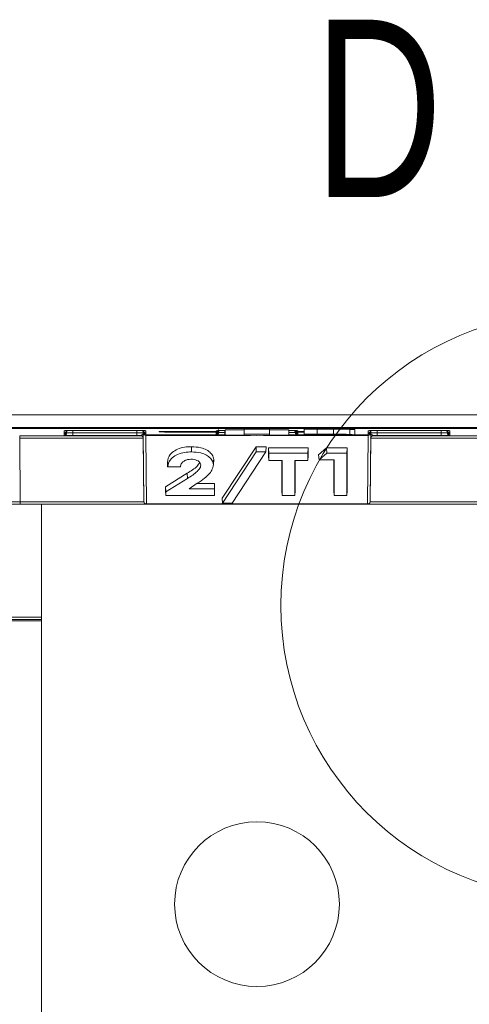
# Model space of a CAD drawing. Header units: millimetres. Extents: x 0 to 2100, y 0 to 1485.
# Tile 32 of 118: x 333 to 378, y 716 to 813. Entities that reach past the tile are written whole.
import ezdxf

# ---------------------------------------------------------------- set-up
doc = ezdxf.new("R2010")
doc.units = ezdxf.units.MM
doc.header["$LTSCALE"] = 5
doc.styles.add('SLDTEXTSTYLE1', font='TXT', dxfattribs={"width": 0.75})

msp = doc.modelspace()

# ---------------------------------------------------------------- linework, layer by layer
at = {"color": 7, "linetype": 'Continuous', "lineweight": 15}
for p, q in [((314.022, 773.945), (470.194, 773.945)), ((469.291, 772.695), (313.981, 772.695)), ((326.013, 772.59), (348.107, 772.59)), ((543.745, 772.582), (326.232, 772.582)), ((337.833, 772.158), (337.833, 772.372)), ((338.083, 772.316), (338.083, 772.314)), ((338.083, 772.314), (338.083, 772.208)), ((338.708, 772.38), (345.019, 772.38)), ((345.644, 772.314), (345.644, 772.316)), ((345.644, 772.208), (345.644, 772.314)), ((345.857, 772.374), (345.867, 772.374)), ((345.894, 772.372), (345.894, 772.158)), ((347.208, 772.283), (347.24, 772.285)), ((347.208, 772.25), (347.208, 772.283)), ((348.083, 772.291), (352.833, 772.291)), ((352.833, 772.242), (348.083, 772.242)), ((348.112, 772.679), (348.107, 772.59)), ((348.112, 772.679), (352.8, 772.679)), ((352.833, 772.291), (352.833, 772.372)), ((352.833, 772.158), (352.833, 772.242)), ((353.083, 772.316), (353.083, 772.314)), ((353.083, 772.314), (353.083, 772.211)), ((353.373, 772.675), (353.373, 772.675)), ((353.4, 772.674), (353.404, 772.589)), ((353.404, 772.589), (354.073, 772.589)), ((353.708, 772.38), (353.739, 772.38)), ((353.708, 772.206), (353.708, 771.957)), ((355.614, 772.444), (353.739, 772.444)), ((353.739, 771.944), (353.739, 772.444)), ((354.073, 772.589), (354.077, 772.674)), ((354.677, 772.679), (359.05, 772.679)), ((358.114, 772.52), (355.614, 772.52)), ((355.614, 772.02), (355.614, 772.52)), ((358.114, 772.02), (358.114, 772.52)), ((359.989, 772.444), (358.114, 772.444)), ((359.618, 772.675), (359.65, 772.674)), ((359.65, 772.674), (359.654, 772.589)), ((359.654, 772.589), (360.323, 772.589)), ((359.989, 771.944), (359.989, 772.444)), ((359.989, 772.38), (360.019, 772.38)), ((360.019, 772.206), (360.019, 771.957)), ((360.323, 772.589), (360.327, 772.674)), ((360.644, 772.314), (360.644, 772.316)), ((360.644, 772.211), (360.644, 772.314)), ((360.857, 772.374), (360.867, 772.374)), ((360.894, 772.372), (360.894, 772.291)), ((360.894, 772.291), (361.529, 772.291)), ((360.894, 772.242), (360.894, 772.158)), ((360.927, 772.679), (365.615, 772.679)), ((361.529, 772.524), (362.801, 772.524)), ((361.529, 772.024), (361.529, 772.524)), ((362.801, 772.024), (362.801, 772.524)), ((364.42, 772.023), (364.42, 772.523)), ((365.62, 772.59), (365.615, 772.679)), ((365.62, 772.59), (504.357, 772.59)), ((366.007, 772.006), (366.007, 772.506)), ((366.516, 771.975), (366.516, 772.475)), ((366.519, 772.283), (366.519, 772.25)), ((367.833, 772.158), (367.833, 772.372)), ((368.083, 772.316), (368.083, 772.314)), ((368.083, 772.314), (368.083, 772.208)), ((368.708, 772.38), (375.019, 772.38)), ((374.989, 772.693), (462.489, 772.693)), ((462.489, 772.599), (374.989, 772.599)), ((375.644, 772.314), (375.644, 772.316)), ((375.644, 772.208), (375.644, 772.314)), ((375.857, 772.374), (375.867, 772.374)), ((375.894, 772.372), (375.894, 772.158)), ((333.454, 771.872), (345.398, 771.872)), ((333.454, 771.872), (333.454, 771.622)), ((345.648, 771.622), (333.454, 771.622)), ((333.454, 771.622), (333.509, 765.36)), ((337.833, 772.157), (337.833, 772.158)), ((337.833, 772.068), (337.833, 772.157)), ((337.833, 772.067), (337.833, 772.068)), ((337.833, 771.962), (337.833, 772.067)), ((337.833, 771.961), (337.833, 771.962)), ((337.833, 771.908), (337.833, 771.961)), ((338.708, 771.9), (338.708, 772.15)), ((338.708, 772.15), (345.019, 772.15)), ((345.019, 771.9), (338.708, 771.9)), ((345.019, 771.9), (345.019, 772.15)), ((345.398, 771.872), (345.398, 771.901)), ((345.703, 765.357), (345.645, 772.11)), ((345.648, 771.653), (345.648, 771.622)), ((345.703, 765.36), (345.648, 771.622)), ((345.894, 772.158), (345.894, 772.157)), ((345.894, 772.157), (345.894, 772.068)), ((345.894, 772.068), (345.894, 772.067)), ((345.894, 772.067), (345.894, 771.962)), ((345.894, 771.962), (345.894, 771.961)), ((345.894, 771.961), (345.894, 771.955)), ((345.895, 771.909), (345.953, 765.156)), ((352.833, 772.157), (352.833, 772.158)), ((352.833, 772.068), (352.833, 772.157)), ((352.833, 772.067), (352.833, 772.068)), ((352.833, 771.965), (352.833, 772.067)), ((353.739, 771.944), (356.864, 771.9)), ((355.614, 771.944), (353.739, 771.944)), ((355.614, 772.02), (355.614, 771.944)), ((358.114, 772.02), (355.614, 772.02)), ((356.864, 771.9), (359.989, 771.944)), ((358.114, 771.944), (358.114, 772.02)), ((359.989, 771.944), (358.114, 771.944)), ((360.894, 772.158), (360.894, 772.157)), ((360.894, 772.157), (360.894, 772.068)), ((360.894, 772.068), (360.894, 772.067)), ((360.894, 772.067), (360.894, 771.965)), ((361.529, 771.954), (361.529, 772.024)), ((361.529, 772.024), (362.801, 772.024)), ((363.762, 771.954), (361.529, 771.954)), ((363.401, 772.011), (362.954, 772.011)), ((362.954, 772.011), (362.954, 771.996)), ((362.954, 771.996), (363.333, 771.996)), ((363.294, 771.985), (362.954, 771.985)), ((362.954, 771.985), (362.954, 771.967)), ((362.954, 771.967), (363.364, 771.967)), ((367.774, 765.156), (367.832, 771.909)), ((367.833, 772.157), (367.833, 772.158)), ((367.833, 772.068), (367.833, 772.157)), ((367.833, 772.067), (367.833, 772.068)), ((367.833, 771.962), (367.833, 772.067)), ((367.833, 771.961), (367.833, 771.962)), ((367.833, 771.955), (367.833, 771.961)), ((368.082, 772.11), (368.024, 765.357)), ((368.024, 765.36), (368.079, 771.622)), ((368.079, 771.622), (368.079, 771.653)), ((380.273, 771.622), (368.079, 771.622)), ((368.329, 771.901), (368.329, 771.872)), ((368.329, 771.872), (380.273, 771.872)), ((368.708, 772.15), (368.708, 771.9)), ((368.708, 772.15), (375.019, 772.15)), ((375.019, 771.9), (368.708, 771.9)), ((375.019, 772.15), (375.019, 771.9)), ((375.894, 772.158), (375.894, 772.157)), ((375.894, 772.157), (375.894, 772.068)), ((375.894, 772.068), (375.894, 772.067)), ((375.894, 772.067), (375.894, 771.962)), ((375.894, 771.962), (375.894, 771.961)), ((375.894, 771.961), (375.894, 771.908)), ((350.409, 770.277), (350.409, 770.796)), ((353.432, 765.704), (356.78, 770.796)), ((353.473, 765.222), (356.796, 770.277)), ((357.728, 770.277), (354.405, 765.222)), ((356.78, 770.796), (357.769, 770.796)), ((356.796, 770.277), (356.78, 770.796)), ((356.796, 770.277), (357.728, 770.277)), ((357.728, 770.277), (357.769, 770.796)), ((358.003, 770.688), (361.92, 770.688)), ((358.003, 769.93), (358.003, 770.688)), ((358.029, 770.168), (358.003, 770.688)), ((361.894, 770.168), (361.92, 770.688)), ((361.92, 770.688), (361.92, 769.93)), ((362.947, 769.984), (363.726, 770.688)), ((363.726, 770.688), (365.745, 770.688)), ((363.739, 770.168), (363.726, 770.688)), ((365.719, 770.168), (365.745, 770.688)), ((365.745, 770.688), (365.745, 766.463)), ((352.563, 768.972), (352.59, 769.476)), ((352.566, 769.028), (352.592, 769.529)), ((358.029, 769.448), (358.003, 769.93)), ((358.029, 770.168), (361.894, 770.168)), ((358.029, 769.448), (358.029, 770.168)), ((359.335, 769.448), (358.029, 769.448)), ((359.308, 766.463), (359.308, 769.448)), ((359.335, 765.981), (359.335, 769.448)), ((361.894, 769.448), (360.588, 769.448)), ((360.588, 769.448), (360.588, 765.981)), ((360.614, 769.448), (360.614, 766.463)), ((361.894, 770.168), (361.894, 769.448)), ((361.894, 769.448), (361.92, 769.93)), ((363.001, 769.502), (362.947, 769.984)), ((363.001, 769.502), (363.739, 770.168)), ((364.465, 769.502), (363.001, 769.502)), ((363.739, 770.168), (365.719, 770.168)), ((364.439, 766.463), (364.439, 769.502)), ((364.465, 765.981), (364.465, 769.502)), ((365.719, 770.168), (365.719, 765.981)), ((348.049, 768.798), (348.021, 769.279)), ((349.302, 768.798), (348.049, 768.798)), ((347.835, 766.847), (349.989, 768.178)), ((347.861, 766.338), (350.006, 767.663)), ((350.006, 767.663), (349.989, 768.178)), ((347.835, 766.463), (347.835, 766.847)), ((347.861, 766.338), (347.835, 766.847)), ((347.861, 765.981), (347.835, 766.463)), ((350.978, 767.185), (350.17, 766.647)), ((350.17, 766.647), (352.659, 766.647)), ((350.951, 767.167), (352.685, 767.167)), ((352.659, 766.647), (352.685, 767.167)), ((352.659, 766.647), (352.659, 765.981)), ((352.659, 765.981), (352.685, 766.463)), ((352.685, 767.167), (352.685, 766.463)), ((359.335, 765.981), (359.308, 766.463)), ((360.588, 765.981), (360.614, 766.463)), ((364.465, 765.981), (364.439, 766.463)), ((365.719, 765.981), (365.745, 766.463)), ((347.861, 765.981), (347.861, 766.338)), ((352.659, 765.981), (347.861, 765.981)), ((353.473, 765.222), (353.432, 765.704)), ((360.588, 765.981), (359.335, 765.981)), ((365.719, 765.981), (364.465, 765.981)), ((331.634, 765.357), (333.509, 765.36)), ((333.509, 765.11), (331.884, 765.11)), ((333.509, 765.36), (333.509, 765.11)), ((333.509, 765.36), (345.703, 765.36)), ((345.953, 765.11), (333.509, 765.11)), ((335.614, 765.11), (335.614, 706.921)), ((345.703, 765.357), (345.703, 765.36)), ((345.703, 765.357), (345.703, 765.357)), ((345.953, 765.156), (367.774, 765.156)), ((345.953, 765.156), (345.953, 765.11)), ((367.774, 765.11), (345.953, 765.11)), ((345.953, 765.11), (345.953, 765.11)), ((354.405, 765.222), (353.473, 765.222)), ((367.774, 765.156), (367.774, 765.11)), ((367.774, 765.11), (367.774, 765.11)), ((380.218, 765.11), (367.774, 765.11)), ((368.024, 765.36), (368.024, 765.357)), ((368.024, 765.36), (380.218, 765.36)), ((368.024, 765.357), (368.024, 765.357)), ((320.85, 753.622), (335.614, 753.622))]:
    msp.add_line(p, q, dxfattribs=at)
at = {"color": 8, "linetype": 'Continuous', "lineweight": 15}
for p, q in [((337.833, 772.372), (337.86, 772.373)), ((338.083, 772.405), (338.083, 772.316)), ((338.083, 772.156), (338.084, 772.222)), ((338.083, 772.208), (338.083, 772.156)), ((338.71, 772.38), (338.708, 772.15)), ((345.019, 772.15), (345.017, 772.38)), ((345.643, 772.222), (345.644, 772.156)), ((345.644, 772.316), (345.644, 772.405)), ((345.644, 772.203), (345.644, 772.208)), ((345.894, 772.372), (345.862, 772.374)), ((348.083, 772.242), (348.083, 772.291)), ((352.833, 772.372), (352.86, 772.373)), ((352.833, 772.242), (352.833, 772.291)), ((353.083, 772.405), (353.083, 772.316)), ((353.368, 772.675), (353.4, 772.674)), ((353.708, 772.206), (353.708, 772.38)), ((353.708, 772.206), (353.739, 772.206)), ((354.109, 772.675), (354.077, 772.674)), ((359.989, 772.206), (360.019, 772.206)), ((360.019, 772.206), (360.019, 772.38)), ((360.327, 772.674), (360.359, 772.675)), ((360.644, 772.316), (360.644, 772.405)), ((360.894, 772.372), (360.862, 772.374)), ((360.894, 772.291), (360.894, 772.242)), ((361.529, 772.242), (360.894, 772.242)), ((367.86, 772.373), (367.833, 772.372)), ((368.083, 772.405), (368.083, 772.316)), ((368.083, 772.156), (368.084, 772.222)), ((368.083, 772.208), (368.083, 772.203)), ((368.71, 772.38), (368.708, 772.15)), ((374.989, 772.693), (374.989, 772.599)), ((375.019, 772.15), (375.017, 772.38)), ((375.643, 772.222), (375.644, 772.156)), ((375.644, 772.316), (375.644, 772.405)), ((375.644, 772.156), (375.644, 772.208)), ((375.862, 772.374), (375.894, 772.372)), ((345.894, 771.955), (353.739, 771.955)), ((356.216, 771.909), (345.895, 771.909)), ((353.739, 771.957), (353.708, 771.957)), ((367.832, 771.909), (357.512, 771.909)), ((360.019, 771.957), (359.989, 771.957)), ((359.989, 771.955), (361.529, 771.955)), ((363.333, 771.996), (363.333, 772.011)), ((364.744, 771.955), (367.833, 771.955)), ((320.85, 753.991), (335.614, 753.991)), ((335.614, 753.746), (320.85, 753.746))]:
    msp.add_line(p, q, dxfattribs=at)
at = {"color": 8, "linetype": 'Continuous', "lineweight": 15, "flags": 128}
for points in [[(345.635, 772.378), (345.639, 772.362), (345.644, 772.314)], [(360.635, 772.378), (360.639, 772.362), (360.644, 772.314)], [(375.635, 772.378), (375.639, 772.362), (375.644, 772.314)]]:
    msp.add_lwpolyline(points, dxfattribs=at)
at = {"color": 7, "linetype": 'Continuous', "lineweight": 0}
msp.add_circle((388.114, 755.137), 28.895, dxfattribs=at)
at = {"color": 7, "linetype": 'Continuous', "lineweight": 15}
msp.add_circle((356.864, 725.671), 8.125, dxfattribs=at)
for centre, radius, start, end in [((337.833, 772.407), 0.25, 269.99892, 359.4989), ((337.833, 772.408), 0.25, 269.99893, 359.16835), ((337.833, 772.318), 0.25, 269.99892, 359.4989), ((337.833, 772.317), 0.25, 269.99893, 359.16835), ((337.833, 772.211), 0.25, 269.99892, 359.4989), ((337.833, 772.212), 0.25, 269.99893, 359.16835), ((338.333, 772.204), 0.25, 145.04303, 179.1693), ((345.394, 772.204), 0.25, 0.83075, 43.97712), ((345.894, 772.407), 0.25, 180.5011, 270.00108), ((345.894, 772.408), 0.25, 180.83165, 270.00107), ((345.894, 772.318), 0.25, 180.5011, 270.00108), ((345.894, 772.317), 0.25, 180.83165, 270.00107), ((345.894, 772.211), 0.25, 180.5011, 270.00108), ((345.894, 772.212), 0.25, 180.83165, 270.00107), ((345.894, 772.205), 0.25, 180.5011, 270.00108), ((352.833, 772.492), 0.25, 269.99893, 359.16835), ((352.833, 772.407), 0.25, 269.99892, 359.4989), ((352.833, 772.408), 0.25, 269.99893, 359.16835), ((352.833, 772.318), 0.25, 269.99892, 359.4989), ((352.833, 772.541), 0.25, 269.99995, 294.793), ((352.833, 772.317), 0.25, 269.99893, 359.16835), ((352.833, 772.215), 0.25, 269.99893, 359.16835), ((353.404, 772.889), 0.3, 224.89219, 270.00048), ((354.073, 772.889), 0.3, 269.99952, 315.10781), ((359.654, 772.889), 0.3, 224.89214, 270.00053), ((360.323, 772.889), 0.3, 269.99947, 315.10786), ((360.894, 772.407), 0.25, 180.5011, 270.00108), ((360.894, 772.408), 0.25, 180.83165, 270.00107), ((360.894, 772.318), 0.25, 180.5011, 270.00108), ((360.894, 772.317), 0.25, 180.83165, 270.00107), ((360.894, 772.215), 0.25, 180.83088, 229.15754), ((360.894, 772.541), 0.25, 221.46223, 270.00031), ((367.833, 772.407), 0.25, 269.99892, 359.4989), ((367.833, 772.408), 0.25, 269.99893, 359.16835), ((367.833, 772.318), 0.25, 269.99892, 359.4989), ((367.833, 772.317), 0.25, 269.99893, 359.16835), ((367.833, 772.211), 0.25, 269.99892, 359.4989), ((367.833, 772.212), 0.25, 269.99893, 359.16835), ((367.833, 772.205), 0.25, 269.99892, 359.4989), ((368.333, 772.204), 0.25, 145.04303, 179.1693), ((375.394, 772.204), 0.25, 0.83075, 43.97712), ((375.894, 772.407), 0.25, 180.5011, 270.00108), ((375.894, 772.408), 0.25, 180.83165, 270.00107), ((375.894, 772.318), 0.25, 180.5011, 270.00108), ((375.894, 772.317), 0.25, 180.83165, 270.00107), ((375.894, 772.211), 0.25, 180.5011, 270.00108), ((375.894, 772.212), 0.25, 180.83165, 270.00107), ((337.833, 772.158), 0.25, 269.99892, 359.4989), ((345.398, 771.651), 0.25, 0.5011, 90.00108), ((345.873, 772.138), 0.23, 186.9041, 275.39857), ((367.854, 772.138), 0.23, 264.60143, 353.0959), ((368.329, 771.651), 0.25, 89.99892, 179.4989), ((375.894, 772.158), 0.25, 180.5011, 270.00108), ((345.931, 765.385), 0.23, 186.9041, 275.39857), ((345.953, 765.36), 0.25, 180.50029, 270), ((367.796, 765.385), 0.23, 264.60143, 353.0959), ((367.774, 765.36), 0.25, 270, 359.49971)]:
    msp.add_arc(centre, radius, start, end, dxfattribs=at)
at = {"color": 8, "linetype": 'Continuous', "lineweight": 15}
for centre, start, end in [((338.333, 772.31), 156.50439, 179.16938), ((347.208, 772.5), 269.99993, 301.69317), ((353.333, 772.31), 156.50439, 179.16938), ((353.333, 772.208), 145.44288, 179.1693), ((360.394, 772.208), 0.83075, 43.00546), ((360.894, 772.492), 207.91421, 270.0005), ((368.333, 772.31), 156.50439, 179.16938), ((360.894, 772.215), 229.15748, 270.00016)]:
    msp.add_arc(centre, 0.25, start, end, dxfattribs=at)
at = {"color": 7, "linetype": 'Continuous', "lineweight": 15}
for centre, major_axis, ratio, start_param, end_param in [((345.648, 771.703), (-0.004, 0.5), 0.000076, 0.008726, 0.619591), ((348.083, 772.283), (0.875, 0), 0.008727, 1.570872, 3.141593), ((348.083, 772.25), (0.875, 0), 0.008727, 3.141593, 4.712313), ((352.799, 772.674), (0.601, 0), 0.008723, 0.000457, 1.568514), ((354.678, 772.674), (0.601, 0), 0.008723, 1.573078, 3.141136), ((359.049, 772.674), (0.601, 0), 0.008723, 0.000457, 1.568514), ((360.928, 772.674), (0.601, 0), 0.008723, 1.573078, 3.141136), ((368.079, 771.703), (0.004, 0.5), 0.000076, 5.663594, 6.274459), ((374.989, 772.646), (5.395, 0), 0.008727, 1.570796, 3.073463), ((374.989, 772.646), (5.395, 0), 0.008727, 3.649482, 4.712389), ((338.708, 771.908), (0.875, 0), 0.008727, 3.141593, 4.712313), ((338.708, 772.158), (0.625, 0.002), 0.012216, 3.14152, 4.71224), ((345.019, 772.158), (0.625, -0.002), 0.012216, 4.712538, 6.283258), ((345.019, 771.908), (0.875, 0), 0.008727, 4.712465, 5.160826), ((345.398, 771.622), (-0.178, 0.178), 0.991311, 3.931354, 5.493424), ((345.898, 771.705), (-0.004, 0.25), 0.000152, 0.008724, 0.619589), ((367.829, 771.705), (0.004, 0.25), 0.000152, 5.663596, 6.274461), ((368.329, 771.622), (0.178, 0.178), 0.991311, 0.789761, 2.351831), ((368.708, 772.158), (0.625, 0.002), 0.012216, 3.14152, 4.71224), ((368.708, 771.908), (0.875, 0), 0.008727, 4.263952, 4.712313), ((375.019, 772.158), (0.625, -0.002), 0.012216, 4.712538, 6.283258), ((375.019, 771.908), (0.875, 0), 0.008727, 4.712465, 6.283185), ((345.953, 765.36), (0, 0.25), 0.999924, 1.579523, 3.141593), ((367.774, 765.36), (0, 0.25), 0.999924, 3.141593, 4.703663)]:
    msp.add_ellipse(centre, major_axis=major_axis, ratio=ratio, start_param=start_param, end_param=end_param, dxfattribs=at)
at = {"color": 8, "linetype": 'Continuous', "lineweight": 15}
msp.add_ellipse((374.989, 772.646), major_axis=(5.395, 0), ratio=0.008727, start_param=3.073463, end_param=3.649482, dxfattribs=at)
for points, knots in [([(337.833, 772.372), (337.834, 772.372), (337.835, 772.373), (337.87, 772.374), (337.882, 772.374)], [0, 0, 0, 0, 0.636054, 1, 1, 1, 1]), ([(338.083, 772.316), (338.083, 772.325), (338.083, 772.34), (338.084, 772.394), (338.084, 772.411)], [0, 0, 0, 0, 0.686109, 1, 1, 1, 1]), ([(345.643, 772.408), (345.643, 772.392), (345.644, 772.339), (345.644, 772.325), (345.644, 772.316)], [0, 0, 0, 0, 0.2990031, 1, 1, 1, 1]), ([(345.857, 772.374), (345.867, 772.374), (345.894, 772.373), (345.894, 772.372), (345.894, 772.372)], [0, 0, 0, 0, 0.36589, 1, 1, 1, 1]), ([(352.833, 772.372), (352.834, 772.372), (352.835, 772.373), (352.87, 772.374), (352.882, 772.374)], [0, 0, 0, 0, 0.636054, 1, 1, 1, 1]), ([(353.083, 772.316), (353.083, 772.325), (353.083, 772.34), (353.084, 772.394), (353.084, 772.411)], [0, 0, 0, 0, 0.686109, 1, 1, 1, 1]), ([(360.643, 772.408), (360.643, 772.392), (360.644, 772.339), (360.644, 772.325), (360.644, 772.316)], [0, 0, 0, 0, 0.301251, 1, 1, 1, 1]), ([(360.857, 772.374), (360.867, 772.374), (360.894, 772.373), (360.894, 772.372), (360.894, 772.372)], [0, 0, 0, 0, 0.3658904, 1, 1, 1, 1]), ([(367.833, 772.372), (367.834, 772.372), (367.835, 772.373), (367.87, 772.374), (367.882, 772.374)], [0, 0, 0, 0, 0.6360536, 1, 1, 1, 1]), ([(368.083, 772.316), (368.083, 772.325), (368.083, 772.34), (368.084, 772.394), (368.084, 772.411)], [0, 0, 0, 0, 0.686109, 1, 1, 1, 1]), ([(375.643, 772.408), (375.643, 772.392), (375.644, 772.339), (375.644, 772.325), (375.644, 772.316)], [0, 0, 0, 0, 0.2990031, 1, 1, 1, 1]), ([(375.857, 772.374), (375.867, 772.374), (375.894, 772.373), (375.894, 772.372), (375.894, 772.372)], [0, 0, 0, 0, 0.3658904, 1, 1, 1, 1]), ([(352.924, 771.962), (352.891, 771.963), (352.839, 771.964), (352.835, 771.965), (352.833, 771.965)], [0, 0, 0, 0, 0.641947, 1, 1, 1, 1]), ([(360.894, 771.965), (360.892, 771.965), (360.887, 771.963), (360.833, 771.962), (360.802, 771.962)], [0, 0, 0, 0, 0.433038, 1, 1, 1, 1])]:
    msp.add_open_spline(points, degree=3, knots=knots, dxfattribs=at)
at = {"color": 7, "linetype": 'Continuous', "lineweight": 15}
for points, knots in [([(337.858, 772.374), (337.858, 772.374), (337.86, 772.374), (337.874, 772.374), (337.882, 772.374)], [0, 0, 0, 0, 0.397465, 1, 1, 1, 1]), ([(337.882, 772.374), (337.902, 772.375), (337.944, 772.376), (338.09, 772.378), (338.296, 772.379), (338.518, 772.38), (338.662, 772.38), (338.708, 772.38)], [0, 0, 0, 0, 0.179348, 0.382466, 0.610315, 0.875254, 1, 1, 1, 1]), ([(345.019, 772.38), (345.074, 772.38), (345.228, 772.38), (345.447, 772.379), (345.65, 772.377), (345.798, 772.376), (345.839, 772.374), (345.857, 772.374)], [0, 0, 0, 0, 0.144061, 0.399194, 0.594785, 0.814192, 1, 1, 1, 1]), ([(352.858, 772.374), (352.858, 772.374), (352.86, 772.374), (352.874, 772.374), (352.882, 772.374)], [0, 0, 0, 0, 0.397465, 1, 1, 1, 1]), ([(352.882, 772.374), (352.902, 772.375), (352.944, 772.376), (353.09, 772.378), (353.296, 772.379), (353.518, 772.38), (353.662, 772.38), (353.708, 772.38)], [0, 0, 0, 0, 0.179348, 0.382466, 0.610315, 0.875254, 1, 1, 1, 1]), ([(353.083, 772.211), (353.085, 772.211), (353.09, 772.21), (353.145, 772.209), (353.256, 772.208), (353.403, 772.207), (353.559, 772.206), (353.668, 772.206), (353.708, 772.206)], [0, 0, 0, 0, 0.100993, 0.315482, 0.499944, 0.664383, 0.878882, 1, 1, 1, 1]), ([(360.019, 772.38), (360.074, 772.38), (360.228, 772.38), (360.447, 772.379), (360.65, 772.377), (360.798, 772.376), (360.839, 772.374), (360.857, 772.374)], [0, 0, 0, 0, 0.144061, 0.399194, 0.594785, 0.814192, 1, 1, 1, 1]), ([(360.019, 772.206), (360.052, 772.206), (360.155, 772.206), (360.313, 772.207), (360.462, 772.208), (360.575, 772.209), (360.636, 772.21), (360.642, 772.211), (360.644, 772.211)], [0, 0, 0, 0, 0.100993, 0.315482, 0.499944, 0.664383, 0.878882, 1, 1, 1, 1]), ([(362.801, 772.524), (363.106, 772.524), (363.65, 772.524), (364.185, 772.523), (364.42, 772.523)], [0, 0, 0, 0, 0.560274, 1, 1, 1, 1]), ([(364.42, 772.523), (364.66, 772.522), (365.14, 772.52), (365.656, 772.516), (365.963, 772.511), (365.992, 772.507), (366.007, 772.506)], [0, 0, 0, 0, 0.280128, 0.559802, 0.779794, 1, 1, 1, 1]), ([(366.007, 772.487), (366.096, 772.486), (366.444, 772.483), (366.485, 772.478), (366.516, 772.475)], [0, 0, 0, 0, 0.255227, 1, 1, 1, 1]), ([(367.858, 772.374), (367.858, 772.374), (367.86, 772.374), (367.874, 772.374), (367.882, 772.374)], [0, 0, 0, 0, 0.397465, 1, 1, 1, 1]), ([(367.882, 772.374), (367.902, 772.375), (367.944, 772.376), (368.09, 772.378), (368.296, 772.379), (368.518, 772.38), (368.662, 772.38), (368.708, 772.38)], [0, 0, 0, 0, 0.179348, 0.382466, 0.610315, 0.875254, 1, 1, 1, 1]), ([(375.019, 772.38), (375.074, 772.38), (375.228, 772.38), (375.447, 772.379), (375.65, 772.377), (375.798, 772.376), (375.839, 772.374), (375.857, 772.374)], [0, 0, 0, 0, 0.144061, 0.399194, 0.594785, 0.814192, 1, 1, 1, 1]), ([(345.398, 771.901), (345.418, 771.908), (345.468, 771.924), (345.572, 772.015), (345.635, 772.092), (345.644, 772.141), (345.644, 772.155), (345.644, 772.156)], [0, 0, 0, 0, 0.200769, 0.498761, 0.853829, 0.993399, 1, 1, 1, 1]), ([(345.644, 772.156), (345.644, 772.154), (345.644, 772.126), (345.645, 772.024), (345.647, 771.855), (345.648, 771.689), (345.648, 771.664), (345.648, 771.653)], [0, 0, 0, 0, 0.005208, 0.115431, 0.419419, 0.734558, 1, 1, 1, 1]), ([(353.003, 772.034), (353, 772.03), (352.985, 772.013), (352.952, 771.994), (352.914, 771.978), (352.888, 771.971), (352.879, 771.97), (352.877, 771.969)], [0, 0, 0, 0, 0.100258, 0.44953, 0.734595, 0.937061, 1, 1, 1, 1]), ([(353.708, 771.957), (353.653, 771.957), (353.499, 771.958), (353.28, 771.958), (353.079, 771.96), (352.958, 771.961), (352.928, 771.962), (352.924, 771.962)], [0, 0, 0, 0, 0.168701, 0.467471, 0.696515, 0.953447, 1, 1, 1, 1]), ([(360.802, 771.962), (360.794, 771.962), (360.762, 771.961), (360.635, 771.96), (360.431, 771.958), (360.209, 771.958), (360.065, 771.957), (360.019, 771.957)], [0, 0, 0, 0, 0.077639, 0.305931, 0.562019, 0.859793, 1, 1, 1, 1]), ([(362.801, 772.024), (363.106, 772.024), (363.65, 772.024), (364.185, 772.023), (364.42, 772.023)], [0, 0, 0, 0, 0.560274, 1, 1, 1, 1]), ([(365.091, 771.975), (365.084, 771.976), (365.071, 771.978), (364.938, 771.98), (364.728, 771.982), (364.207, 771.984), (363.7, 771.985), (363.294, 771.985)], [0, 0, 0, 0, 0.125208, 0.2502754, 0.3754996, 0.5007736, 1, 1, 1, 1]), ([(363.333, 771.996), (363.495, 771.996), (363.818, 771.996), (364.252, 771.998), (364.543, 772.001), (364.569, 772.003), (364.582, 772.004)], [0, 0, 0, 0, 0.28109, 0.560548, 0.780097, 1, 1, 1, 1]), ([(363.364, 771.967), (363.738, 771.967), (364.205, 771.967), (364.727, 771.969), (364.94, 771.97), (365.073, 771.973), (365.085, 771.974), (365.091, 771.975)], [0, 0, 0, 0, 0.500037, 0.625162, 0.750129, 0.874962, 1, 1, 1, 1]), ([(364.582, 772.004), (364.565, 772.005), (364.539, 772.007), (364.364, 772.009), (364.031, 772.011), (363.681, 772.011), (363.401, 772.011)], [0, 0, 0, 0, 0.249584, 0.375361, 0.501266, 1, 1, 1, 1]), ([(366.516, 771.975), (366.461, 771.971), (366.351, 771.965), (365.584, 771.958), (364.653, 771.955), (364.06, 771.955), (363.762, 771.954)], [0, 0, 0, 0, 0.2792124, 0.5584813, 0.7786926, 1, 1, 1, 1]), ([(364.42, 772.023), (364.66, 772.022), (365.14, 772.02), (365.656, 772.016), (365.963, 772.011), (365.992, 772.007), (366.007, 772.006)], [0, 0, 0, 0, 0.280128, 0.559802, 0.779794, 1, 1, 1, 1]), ([(366.007, 772.006), (365.995, 772.004), (365.972, 772.001), (365.718, 771.996), (365.386, 771.994), (365.183, 771.992)], [0, 0, 0, 0, 0.280305, 0.560457, 1, 1, 1, 1]), ([(365.183, 771.992), (365.395, 771.991), (365.816, 771.989), (366.398, 771.983), (366.471, 771.978), (366.516, 771.975)], [0, 0, 0, 0, 0.281283, 0.5617, 1, 1, 1, 1]), ([(368.079, 771.653), (368.079, 771.664), (368.079, 771.689), (368.08, 771.855), (368.082, 772.024), (368.083, 772.126), (368.083, 772.154), (368.083, 772.156)], [0, 0, 0, 0, 0.2654415, 0.5805812, 0.8845694, 0.9947916, 1, 1, 1, 1]), ([(368.083, 772.156), (368.083, 772.155), (368.083, 772.141), (368.092, 772.092), (368.155, 772.015), (368.259, 771.924), (368.309, 771.908), (368.329, 771.901)], [0, 0, 0, 0, 0.006601, 0.146171, 0.501239, 0.799231, 1, 1, 1, 1]), ([(348.021, 769.279), (348.074, 769.537), (348.159, 769.948), (348.712, 770.42), (349.337, 770.687), (349.941, 770.788), (350.296, 770.794), (350.409, 770.796)], [0, 0, 0, 0, 0.334771, 0.53203, 0.729843, 0.914179, 1, 1, 1, 1]), ([(348.049, 768.798), (348.101, 769.04), (348.185, 769.434), (348.715, 769.896), (349.332, 770.165), (349.936, 770.268), (350.292, 770.275), (350.409, 770.277)], [0, 0, 0, 0, 0.322298, 0.522508, 0.723266, 0.909484, 1, 1, 1, 1]), ([(350.409, 770.796), (350.725, 770.778), (351.266, 770.747), (351.911, 770.491), (352.327, 770.17), (352.56, 769.836), (352.583, 769.612), (352.592, 769.529)], [0, 0, 0, 0, 0.273729, 0.468485, 0.662831, 0.875165, 1, 1, 1, 1]), ([(350.409, 770.277), (350.721, 770.259), (351.256, 770.229), (351.894, 769.976), (352.304, 769.659), (352.534, 769.33), (352.557, 769.11), (352.566, 769.028)], [0, 0, 0, 0, 0.27434, 0.469162, 0.66358, 0.875676, 1, 1, 1, 1]), ([(350.335, 769.556), (350.225, 769.55), (350.005, 769.538), (349.704, 769.422), (349.455, 769.235), (349.331, 769.011), (349.31, 768.857), (349.302, 768.798)], [0, 0, 0, 0, 0.17673, 0.355165, 0.567599, 0.832159, 1, 1, 1, 1]), ([(351.312, 768.975), (351.297, 769.064), (351.271, 769.215), (351.061, 769.392), (350.809, 769.505), (350.55, 769.55), (350.389, 769.554), (350.335, 769.556)], [0, 0, 0, 0, 0.292191, 0.491797, 0.691096, 0.894867, 1, 1, 1, 1]), ([(349.989, 768.178), (350.163, 768.289), (350.511, 768.51), (350.982, 768.85), (351.14, 769.118), (351.214, 769.242)], [0, 0, 0, 0, 0.348011, 0.696553, 1, 1, 1, 1]), ([(350.006, 767.663), (350.182, 767.774), (350.533, 767.994), (351.001, 768.354), (351.276, 768.695), (351.304, 768.911), (351.312, 768.975)], [0, 0, 0, 0, 0.290757, 0.581949, 0.875812, 1, 1, 1, 1]), ([(352.566, 769.028), (352.527, 768.839), (352.43, 768.359), (351.789, 767.742), (351.223, 767.353), (350.978, 767.185)], [0, 0, 0, 0, 0.2707882, 0.6844985, 1, 1, 1, 1])]:
    msp.add_open_spline(points, degree=3, knots=knots, dxfattribs=at)

# ---------------------------------------------------------------- texts
at = {"color": 7, "linetype": 'Continuous', "lineweight": 0, "insert": (362.488, 812.918), "char_height": 17.5, "attachment_point": 1, "style": 'SLDTEXTSTYLE1'}
msp.add_mtext('D', dxfattribs=at)

doc.saveas('drawing.dxf')
